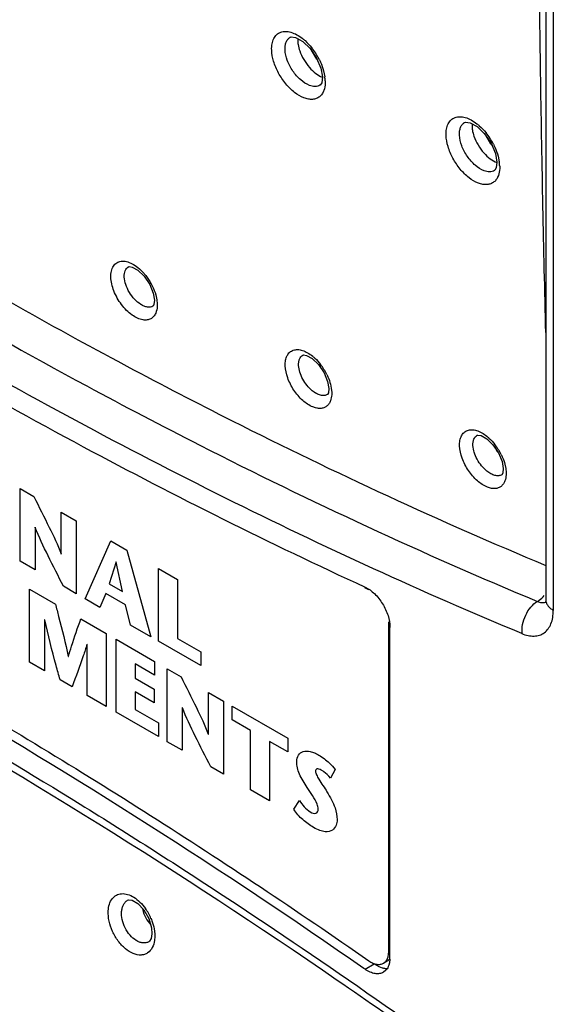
# Model space of a CAD drawing. Header units: inches. Extents: x 0 to 34, y 0 to 22.
# Tile 26 of 155: x 15.208 to 15.487, y 18.26 to 18.774. Entities that reach past the tile are written whole.
import ezdxf

# ---------------------------------------------------------------- set-up
doc = ezdxf.new("R2010")
doc.units = ezdxf.units.IN
doc.header["$LTSCALE"] = 1.87
doc.header["$MEASUREMENT"] = 0
doc.layers.get('0').update_dxf_attribs({"linetype": 'CONTINUOUS'})
doc.layers.add('DATUMCURVES', color=7, linetype='CONTINUOUS')

msp = doc.modelspace()

# ---------------------------------------------------------------- linework, layer by layer
at = {"color": 7, "linetype": 'CONTINUOUS'}
for p, q in [((15.4867256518, 19.0721102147), (15.4867256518, 18.4656522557)), ((15.4828204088, 18.881241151), (15.4828204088, 18.4710959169)), ((15.3491113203, 18.7651936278), (15.349221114, 18.7652559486)), ((15.3519699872, 18.7651052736), (15.3556469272, 18.7630675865)), ((15.3531461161, 18.7644865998), (15.3531198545, 18.7623776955)), ((15.3556469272, 18.7630675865), (15.3595508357, 18.7593251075)), ((15.3629655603, 18.7538313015), (15.3596022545, 18.7596321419)), ((15.3633430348, 18.7533894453), (15.3629655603, 18.7538313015)), ((15.3651848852, 18.7489710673), (15.3659526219, 18.7444809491)), ((15.366603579, 18.7476688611), (15.3672399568, 18.7445847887)), ((15.3648505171, 18.7402350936), (15.3646729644, 18.7401160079)), ((15.3647280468, 18.740148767), (15.3646752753, 18.7401172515)), ((15.4403277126, 18.7206173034), (15.4404358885, 18.7206786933)), ((15.4431957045, 18.7205308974), (15.4468769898, 18.7184963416)), ((15.4443025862, 18.719952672), (15.4442682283, 18.7177634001)), ((15.4468769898, 18.7184963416), (15.4507864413, 18.714757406)), ((15.4541181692, 18.7092471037), (15.4507528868, 18.7150394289)), ((15.4546862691, 18.7085833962), (15.4541181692, 18.7092471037)), ((15.4564312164, 18.7044068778), (15.4572005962, 18.6999214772)), ((15.4578441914, 18.7031386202), (15.4584908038, 18.700026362)), ((15.4560983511, 18.6956776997), (15.4559202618, 18.6955583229)), ((15.4559758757, 18.6955914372), (15.4559223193, 18.6955594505)), ((15.2645348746, 18.6452581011), (15.2646143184, 18.6453030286)), ((15.2756560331, 18.6359877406), (15.2775135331, 18.6314744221)), ((15.2775135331, 18.6314744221), (15.2781271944, 18.6278357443)), ((15.2787968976, 18.6306446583), (15.2793925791, 18.6279494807)), ((15.2793925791, 18.6279494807), (15.2795972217, 18.625800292)), ((15.2774480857, 18.6247166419), (15.2773341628, 18.6246380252)), ((15.2773897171, 18.624670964), (15.2773369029, 18.6246395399)), ((15.2589773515, 18.595815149), (15.2637595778, 18.5932615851)), ((15.3557383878, 18.5990342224), (15.3558072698, 18.5990730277)), ((15.366822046, 18.5898686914), (15.3687080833, 18.5853563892)), ((15.3687080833, 18.5853563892), (15.3693512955, 18.5816215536)), ((15.370177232, 18.5838669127), (15.3706201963, 18.5817404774)), ((15.3706201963, 18.5817404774), (15.3708264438, 18.5795839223)), ((15.3686106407, 18.5784565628), (15.3685509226, 18.5784211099)), ((15.3686696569, 18.5785016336), (15.368553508, 18.5784229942)), ((15.4469225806, 18.5571357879), (15.4469909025, 18.5571742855)), ((15.458039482, 18.5479734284), (15.459925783, 18.5434683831)), ((15.459925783, 18.5434683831), (15.4605695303, 18.539740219)), ((15.4613902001, 18.5420140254), (15.4618421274, 18.5398602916)), ((15.4618421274, 18.5398602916), (15.4620499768, 18.5376997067)), ((15.4598273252, 18.5365759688), (15.4597674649, 18.5365404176)), ((15.459887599, 18.5366220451), (15.4597698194, 18.5365421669)), ((15.3903119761, 18.4764590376), (15.3881628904, 18.4774486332)), ((15.4828204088, 18.4710959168), (15.4826986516, 18.469578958)), ((15.4006943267, 18.287292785), (15.4006943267, 18.4596340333)), ((15.4012835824, 18.2840889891), (15.4012835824, 18.4567646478)), ((15.2640050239, 18.3140854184), (15.2641087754, 18.3141440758)), ((15.2694597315, 18.3123532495), (15.2726073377, 18.309026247)), ((15.2741629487, 18.303842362), (15.2761498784, 18.3012258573)), ((15.2766099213, 18.2997639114), (15.276814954, 18.2965762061)), ((15.2779405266, 18.2992628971), (15.2782743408, 18.2966117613)), ((15.2782743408, 18.2966117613), (15.2782892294, 18.2945352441)), ((15.2752406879, 18.29248682), (15.2751813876, 18.2924514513)), ((15.2754636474, 18.2926502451), (15.2751847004, 18.2924540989)), ((15.4003305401, 18.2845079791), (15.4006943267, 18.287292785)), ((15.4006943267, 18.287292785), (15.4012835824, 18.2876330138)), ((15.3883023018, 18.2780466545), (15.3930246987, 18.2808581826)), ((15.3930246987, 18.2808581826), (15.395466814, 18.2794561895)), ((15.3979308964, 18.2811883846), (15.3992672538, 18.2823581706)), ((15.3979332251, 18.2811896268), (15.4002902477, 18.2825505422)), ((15.3992672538, 18.2823581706), (15.3996061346, 18.2828438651)), ((15.3996061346, 18.2828438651), (15.4003305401, 18.2845079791)), ((15.4012559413, 18.2833000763), (15.400287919, 18.2825492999)), ((15.4010269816, 18.2814129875), (15.4007083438, 18.2802216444)), ((15.4012644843, 18.2833272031), (15.4010269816, 18.2814129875)), ((15.3883023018, 18.2780466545), (15.3876872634, 18.278474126)), ((15.395466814, 18.2794561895), (15.3971888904, 18.2788283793)), ((15.3990407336, 18.2773980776), (15.3979333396, 18.2765199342))]:
    msp.add_line(p, q, dxfattribs=at)
for points in [[(15.349113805, 18.7651948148), (15.3496214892, 18.7653976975), (15.3519699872, 18.7651052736)], [(15.3595508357, 18.7593251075), (15.3629508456, 18.7543302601), (15.3651848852, 18.7489710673)], [(15.3659527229, 18.7444769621), (15.3655900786, 18.7414586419), (15.3648505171, 18.7402350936)], [(15.4403299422, 18.72061839), (15.440840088, 18.7208220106), (15.4431957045, 18.7205308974)], [(15.4507864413, 18.714757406), (15.4541929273, 18.7097642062), (15.4564312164, 18.7044068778)], [(15.4572006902, 18.6999175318), (15.4568388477, 18.6969012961), (15.4560983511, 18.6956776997)], [(15.2645377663, 18.6452595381), (15.2648192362, 18.6453651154), (15.2665309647, 18.6450975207), (15.2695123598, 18.6434107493)], [(15.2695123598, 18.6434107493), (15.2727864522, 18.6402426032), (15.2756560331, 18.6359877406)], [(15.2781273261, 18.6278324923), (15.2778801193, 18.6255459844), (15.2774480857, 18.6247166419)], [(15.3557357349, 18.599032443), (15.3560155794, 18.599137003), (15.3577092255, 18.5988800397), (15.3606690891, 18.5972264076)], [(15.3606690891, 18.5972264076), (15.363937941, 18.5940969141), (15.366822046, 18.5898686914)], [(15.3693513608, 18.5816195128), (15.3691031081, 18.5793284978), (15.3686696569, 18.5785016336)], [(15.4469201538, 18.5571341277), (15.4472046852, 18.5572403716), (15.4489106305, 18.5569829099), (15.4518797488, 18.5553269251)], [(15.4518797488, 18.5553269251), (15.4551537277, 18.5521973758), (15.458039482, 18.5479734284)], [(15.4605696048, 18.5397381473), (15.4603220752, 18.5374501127), (15.459887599, 18.5366220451)], [(15.2640062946, 18.3140853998), (15.2645199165, 18.3142979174), (15.266483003, 18.3140777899), (15.2694597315, 18.3123532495)], [(15.2726073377, 18.309026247), (15.2751787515, 18.3045418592), (15.2766099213, 18.2997639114)], [(15.276814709, 18.2965723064), (15.2763804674, 18.2941656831), (15.2754636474, 18.2926502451)]]:
    msp.add_lwpolyline(points, dxfattribs=at)
for centre, radius, start, end in [((15.332890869, 18.7377372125), 0.0351908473, 27.0876707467, 38.626155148), ((15.3461476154, 18.7416437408), 0.0212963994, 5.0781891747, 7.937957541), ((15.3483485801, 18.7418364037), 0.0190870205, 1.8222618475, 5.0869305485), ((15.424190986, 18.6931657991), 0.0351442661, 27.2686443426, 38.8912977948), ((15.4374487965, 18.6970765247), 0.0212477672, 5.0504277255, 7.9801755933), ((15.4396520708, 18.6972690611), 0.0190360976, 1.8437860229, 5.0569617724), ((16.6508932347, 21.19359413), 2.9471826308, 239.1756665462, 241.8171501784), ((15.3408903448, 18.5754943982), 0.0305047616, 26.126823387, 37.6398276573), ((16.5303974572, 20.9575779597), 2.7301451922, 241.8134796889, 245.2709515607), ((15.4761560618, 18.5623840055), 0.0231864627, 209.919152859, 217.3104591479), ((15.4321504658, 18.5335950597), 0.0304717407, 26.3340339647, 37.9494919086), ((15.481487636, 18.4743615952), 0.0046419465, 284.4280031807, 292.3890921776), ((15.2508471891, 18.2938090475), 0.027654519, 23.1104133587, 35.4806457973), ((15.3862799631, 18.2840839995), 0.0150036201, 357.1087211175, 0.0190541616), ((13.3731135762, 15.3621461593), 3.531451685, 53.6109727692, 55.4926294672)]:
    msp.add_arc(centre, radius, start, end, dxfattribs=at)
for points, knots in [([(15.4828041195, 18.6108093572), (15.4817163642, 18.6546959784), (15.4799041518, 18.742207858), (15.4789808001, 18.8297359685), (15.4788964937, 18.8733655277)], [0, 0, 0, 0, 0.5015449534, 1, 1, 1, 1]), ([(15.4701949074, 18.4535221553), (15.4441737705, 18.4643441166), (15.3920273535, 18.487161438), (15.3142835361, 18.5243238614), (15.2363306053, 18.564653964), (15.1314002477, 18.6231805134), (15.0274247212, 18.6875299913), (14.9246228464, 18.7572591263), (14.8733645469, 18.794081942), (14.8477936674, 18.8129755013)], [0, 0, 0, 0, 0.1173540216, 0.2369670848, 0.3587669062, 0.4827701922, 0.7372246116, 0.867605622, 1, 1, 1, 1]), ([(14.8840662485, 18.8095285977), (14.9424291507, 18.7672064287), (15.0595168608, 18.687587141), (15.1816370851, 18.6158780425), (15.2427236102, 18.5829512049)], [0, 0, 0, 0, 0.5095323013, 1, 1, 1, 1]), ([(15.3394304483, 18.7585327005), (15.3393949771, 18.7596243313), (15.3395121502, 18.7616881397), (15.3403706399, 18.7644944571), (15.3419279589, 18.7666690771), (15.3441329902, 18.7680094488), (15.3467847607, 18.768403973), (15.349691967, 18.767894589), (15.3527341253, 18.7665619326), (15.354676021, 18.7652399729), (15.3556449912, 18.7644720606)], [0, 0, 0, 0, 0.1389972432, 0.2608409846, 0.3688583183, 0.4717637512, 0.5802458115, 0.7026393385, 0.8426571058, 1, 1, 1, 1]), ([(15.3464293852, 18.7586472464), (15.3463979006, 18.7593697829), (15.346447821, 18.7607436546), (15.3469196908, 18.7626415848), (15.3477960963, 18.7641833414), (15.3486516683, 18.7649240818), (15.3491112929, 18.765193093)], [0, 0, 0, 0, 0.2927758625, 0.5529478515, 0.7844076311, 1, 1, 1, 1]), ([(15.3531198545, 18.7623776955), (15.3531467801, 18.7620337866), (15.3533208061, 18.7605665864), (15.3537012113, 18.7591279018), (15.354073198, 18.7580593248)], [0, 0, 0, 0, 0.233644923, 1, 1, 1, 1]), ([(15.3556449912, 18.7644720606), (15.3560677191, 18.7641370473), (15.3577804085, 18.7626869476), (15.3593184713, 18.7610347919), (15.3603832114, 18.7597046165)], [0, 0, 0, 0, 0.2404506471, 1, 1, 1, 1]), ([(15.3667257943, 18.7374476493), (15.3664836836, 18.7367834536), (15.3658730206, 18.7355483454), (15.3645052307, 18.7340491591), (15.3627691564, 18.7330741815), (15.3607527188, 18.7326606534), (15.3585382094, 18.7328099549), (15.3552520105, 18.7337644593), (15.3510710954, 18.7363286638), (15.3465856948, 18.7408044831), (15.3428531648, 18.7463589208), (15.3402951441, 18.752358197), (15.3394944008, 18.756545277), (15.3394304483, 18.7585327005)], [0, 0, 0, 0, 0.0480808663, 0.0925467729, 0.1359831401, 0.1812141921, 0.2305881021, 0.2854727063, 0.4125724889, 0.5588425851, 0.7138196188, 0.8647613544, 1, 1, 1, 1]), ([(15.3591323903, 18.7400648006), (15.3574735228, 18.7407064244), (15.3542140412, 18.7429111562), (15.3503048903, 18.7474516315), (15.3474644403, 18.7528377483), (15.3465107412, 18.7567745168), (15.3464293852, 18.7586472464)], [0, 0, 0, 0, 0.2274371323, 0.4915545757, 0.7603042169, 1, 1, 1, 1]), ([(15.354073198, 18.7580593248), (15.354617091, 18.7564969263), (15.3560799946, 18.7534433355), (15.3580670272, 18.7507071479), (15.3591974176, 18.7494287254)], [0, 0, 0, 0, 0.4922429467, 1, 1, 1, 1]), ([(15.3591974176, 18.7494287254), (15.3602037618, 18.7482905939), (15.3622735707, 18.7463157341), (15.364729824, 18.7448076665), (15.36595693, 18.7443071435)], [0, 0, 0, 0, 0.5340965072, 1, 1, 1, 1]), ([(15.3642216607, 18.7537614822), (15.3644767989, 18.7532626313), (15.3654226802, 18.751295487), (15.3661792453, 18.7492347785), (15.366603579, 18.7476688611)], [0, 0, 0, 0, 0.2567048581, 1, 1, 1, 1]), ([(14.9298967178, 18.7424750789), (14.980707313, 18.7071519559), (15.0825382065, 18.6403111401), (15.1880660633, 18.5794472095), (15.2408313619, 18.5511881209)], [0, 0, 0, 0, 0.5083226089, 1, 1, 1, 1]), ([(15.3646752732, 18.7401178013), (15.3643084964, 18.739902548), (15.3634854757, 18.7395670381), (15.3615782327, 18.7393395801), (15.3600915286, 18.739693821), (15.3591323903, 18.7400648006)], [0, 0, 0, 0, 0.2234045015, 0.4597725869, 1, 1, 1, 1]), ([(15.3674259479, 18.7424433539), (15.3674402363, 18.7419884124), (15.3674286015, 18.7403029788), (15.3671476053, 18.738604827), (15.3667257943, 18.7374476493)], [0, 0, 0, 0, 0.2698358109, 1, 1, 1, 1]), ([(15.4306489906, 18.7139511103), (15.4306132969, 18.7150376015), (15.4307287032, 18.717092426), (15.4315784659, 18.7198884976), (15.4331204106, 18.7220603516), (15.4353051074, 18.7234098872), (15.437937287, 18.7238247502), (15.4408275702, 18.7233436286), (15.4438558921, 18.7220448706), (15.4457916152, 18.7207475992), (15.4467582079, 18.7199927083)], [0, 0, 0, 0, 0.1391663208, 0.2612571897, 0.3695429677, 0.4726276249, 0.5810992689, 0.7032902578, 0.8429922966, 1, 1, 1, 1]), ([(15.4376435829, 18.7140696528), (15.4376117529, 18.7147922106), (15.4376612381, 18.7161662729), (15.4381333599, 18.7180646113), (15.4390108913, 18.7196068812), (15.4398675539, 18.7203476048), (15.4403277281, 18.7206167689)], [0, 0, 0, 0, 0.2926775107, 0.5527891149, 0.7842676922, 1, 1, 1, 1]), ([(15.4467582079, 18.7199927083), (15.4471848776, 18.7196594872), (15.4489150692, 18.7182142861), (15.4504690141, 18.7165625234), (15.4515451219, 18.7152309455)], [0, 0, 0, 0, 0.2402445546, 1, 1, 1, 1]), ([(15.4579842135, 18.6929002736), (15.4577428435, 18.6922350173), (15.457133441, 18.6909976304), (15.4557665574, 18.6894947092), (15.4540305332, 18.6885153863), (15.4520128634, 18.6880977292), (15.4497961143, 18.6882428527), (15.4465056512, 18.6891921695), (15.4423175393, 18.6917511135), (15.4378230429, 18.6962232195), (15.4340820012, 18.7017759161), (15.4315173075, 18.7077751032), (15.4307136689, 18.7119631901), (15.4306489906, 18.7139511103)], [0, 0, 0, 0, 0.048101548, 0.0925888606, 0.1360459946, 0.1812937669, 0.2306807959, 0.285574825, 0.4126854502, 0.5589518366, 0.7139062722, 0.8648100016, 1, 1, 1, 1]), ([(15.4504833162, 18.695460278), (15.4488130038, 18.6960829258), (15.4455212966, 18.6982714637), (15.4415706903, 18.702814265), (15.438694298, 18.708223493), (15.4377263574, 18.7121848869), (15.4376435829, 18.7140696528)], [0, 0, 0, 0, 0.2267757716, 0.4908794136, 0.7599948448, 1, 1, 1, 1]), ([(15.4442682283, 18.7177634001), (15.4442956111, 18.7174177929), (15.4444724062, 18.7159429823), (15.4448581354, 18.7144973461), (15.4452350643, 18.713424)], [0, 0, 0, 0, 0.2335721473, 1, 1, 1, 1]), ([(15.4452350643, 18.713424), (15.4457865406, 18.711853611), (15.4472688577, 18.7087869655), (15.4492806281, 18.7060438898), (15.4504245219, 18.7047645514)], [0, 0, 0, 0, 0.4923455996, 1, 1, 1, 1]), ([(15.455429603, 18.7092676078), (15.4556881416, 18.7087661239), (15.4566467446, 18.7067881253), (15.4574138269, 18.7047147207), (15.4578441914, 18.7031386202)], [0, 0, 0, 0, 0.2566897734, 1, 1, 1, 1]), ([(15.4504245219, 18.7047645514), (15.4514354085, 18.7036339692), (15.4535122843, 18.7016747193), (15.4559734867, 18.7001852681), (15.4572012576, 18.6996945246)], [0, 0, 0, 0, 0.5342388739, 1, 1, 1, 1]), ([(15.4586783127, 18.6978815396), (15.458692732, 18.6974281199), (15.4586819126, 18.6957477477), (15.4584030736, 18.6940547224), (15.4579842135, 18.6929002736)], [0, 0, 0, 0, 0.2697504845, 1, 1, 1, 1]), ([(15.4559222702, 18.6955599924), (15.4555615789, 18.695348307), (15.4547542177, 18.6950164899), (15.4528862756, 18.6947795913), (15.4514265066, 18.6951086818), (15.4504833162, 18.695460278)], [0, 0, 0, 0, 0.2240500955, 0.460746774, 1, 1, 1, 1]), ([(15.2553392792, 18.6397672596), (15.255304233, 18.6408434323), (15.2554417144, 18.6428633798), (15.2564351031, 18.6455635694), (15.2582647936, 18.6474855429), (15.260769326, 18.6483318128), (15.2636195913, 18.6480887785), (15.2666334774, 18.6468832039), (15.2696715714, 18.6448202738), (15.271538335, 18.6430194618), (15.2724423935, 18.6420116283)], [0, 0, 0, 0, 0.131199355, 0.2439898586, 0.3439268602, 0.4434994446, 0.5551150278, 0.6854866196, 0.8350293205, 1, 1, 1, 1]), ([(15.2623414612, 18.6398812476), (15.2623139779, 18.6404748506), (15.2623526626, 18.6416039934), (15.2627354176, 18.6431646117), (15.2634540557, 18.6444317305), (15.2641574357, 18.6450385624), (15.2645350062, 18.6452582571)], [0, 0, 0, 0, 0.2928984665, 0.5533121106, 0.7846851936, 1, 1, 1, 1]), ([(15.2724423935, 18.6420116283), (15.2728203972, 18.6415902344), (15.2742999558, 18.6398343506), (15.2755769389, 18.6379085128), (15.2764083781, 18.6363920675)], [0, 0, 0, 0, 0.246607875, 1, 1, 1, 1]), ([(15.2721576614, 18.6174807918), (15.2711887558, 18.6176269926), (15.2691574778, 18.6182840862), (15.266256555, 18.6200082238), (15.2634278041, 18.6224441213), (15.2599491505, 18.6264768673), (15.2572770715, 18.631201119), (15.2557242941, 18.6361537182), (15.2553776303, 18.6385996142), (15.2553392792, 18.6397672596)], [0, 0, 0, 0, 0.0992569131, 0.2132223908, 0.3400200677, 0.475614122, 0.7515194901, 0.8816588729, 1, 1, 1, 1]), ([(15.2709582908, 18.6255486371), (15.2697791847, 18.6262888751), (15.2675502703, 18.6282212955), (15.2648946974, 18.6317783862), (15.2630211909, 18.6357390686), (15.2624033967, 18.6385477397), (15.2623414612, 18.6398812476)], [0, 0, 0, 0, 0.2422788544, 0.5068867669, 0.7676862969, 1, 1, 1, 1]), ([(15.2764083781, 18.6363920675), (15.2766644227, 18.6359250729), (15.2776141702, 18.6340778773), (15.2783731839, 18.6321298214), (15.2787968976, 18.6306446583)], [0, 0, 0, 0, 0.2564179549, 1, 1, 1, 1]), ([(15.2795972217, 18.625800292), (15.27961139, 18.6253507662), (15.2795913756, 18.623705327), (15.2792683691, 18.6220407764), (15.2787811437, 18.6209461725)], [0, 0, 0, 0, 0.2729238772, 1, 1, 1, 1]), ([(15.2773367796, 18.6246393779), (15.2769298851, 18.6244020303), (15.275968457, 18.6240752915), (15.2743667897, 18.6241018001), (15.2726461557, 18.6246036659), (15.2715249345, 18.6251929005), (15.2709582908, 18.6255486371)], [0, 0, 0, 0, 0.2095665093, 0.4398637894, 0.7023489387, 1, 1, 1, 1]), ([(15.2787811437, 18.6209461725), (15.2785032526, 18.6203218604), (15.2777937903, 18.6191741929), (15.2762079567, 18.6179243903), (15.2742488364, 18.6173339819), (15.272862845, 18.6173743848), (15.2721576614, 18.6174807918)], [0, 0, 0, 0, 0.2542137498, 0.4922575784, 0.7347004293, 1, 1, 1, 1]), ([(15.3465333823, 18.5935312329), (15.3465024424, 18.5944904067), (15.3466063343, 18.5963023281), (15.3473709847, 18.5987629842), (15.3487642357, 18.6006558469), (15.3507320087, 18.6017958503), (15.3530869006, 18.6020891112), (15.3556592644, 18.601580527), (15.3583427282, 18.6003432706), (15.3600503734, 18.5991371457), (15.3609006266, 18.5984394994)], [0, 0, 0, 0, 0.138191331, 0.2590952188, 0.3662310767, 0.4686851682, 0.5773651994, 0.7005361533, 0.8416252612, 1, 1, 1, 1]), ([(15.3535304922, 18.5936488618), (15.353502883, 18.5942443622), (15.3535410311, 18.5953764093), (15.3539272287, 18.5969402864), (15.3546508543, 18.5982087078), (15.3553585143, 18.5988148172), (15.3557383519, 18.5990337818)], [0, 0, 0, 0, 0.2930647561, 0.5532253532, 0.7844654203, 1, 1, 1, 1]), ([(15.3609006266, 18.5984394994), (15.3612726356, 18.59813426), (15.3627753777, 18.5968175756), (15.3641198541, 18.5953236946), (15.3650460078, 18.5941235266)], [0, 0, 0, 0, 0.2409442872, 1, 1, 1, 1]), ([(15.2637595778, 18.5932615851), (15.281963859, 18.5835636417), (15.3537600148, 18.5463272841), (15.4272412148, 18.512316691), (15.4828353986, 18.4890916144)], [0, 0, 0, 0, 0.2550341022, 1, 1, 1, 1]), ([(15.3608895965, 18.5719656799), (15.3589846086, 18.572745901), (15.3552635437, 18.5753362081), (15.3508269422, 18.5806162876), (15.3476403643, 18.5868435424), (15.3466044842, 18.591376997), (15.3465333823, 18.5935312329)], [0, 0, 0, 0, 0.2287650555, 0.492604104, 0.7604737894, 1, 1, 1, 1]), ([(15.3606857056, 18.5803921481), (15.3596808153, 18.5812109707), (15.3578154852, 18.5831306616), (15.3556073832, 18.5864531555), (15.3540808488, 18.5900064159), (15.3535852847, 18.592475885), (15.3535304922, 18.5936488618)], [0, 0, 0, 0, 0.2520341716, 0.516191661, 0.7716862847, 1, 1, 1, 1]), ([(15.3682781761, 18.5889274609), (15.3684821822, 18.5885113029), (15.3692374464, 18.5868736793), (15.3698401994, 18.5851637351), (15.370177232, 18.5838669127)], [0, 0, 0, 0, 0.257002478, 1, 1, 1, 1]), ([(15.2427236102, 18.5829512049), (15.2623023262, 18.5723978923), (15.3394487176, 18.5319768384), (15.4185454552, 18.4952478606), (15.4784235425, 18.4703418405)], [0, 0, 0, 0, 0.2553796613, 1, 1, 1, 1]), ([(15.3685509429, 18.5784215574), (15.3680559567, 18.5781345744), (15.3668388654, 18.5777787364), (15.3648344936, 18.5780168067), (15.3627118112, 18.5789073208), (15.3613610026, 18.5798418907), (15.3606857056, 18.5803921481)], [0, 0, 0, 0, 0.200511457, 0.4281462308, 0.6947288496, 1, 1, 1, 1]), ([(15.3708264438, 18.5795839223), (15.3708390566, 18.5791831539), (15.3708281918, 18.5777000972), (15.3705770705, 18.5762050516), (15.3701985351, 18.5751898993)], [0, 0, 0, 0, 0.2701208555, 1, 1, 1, 1]), ([(15.3701985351, 18.5751898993), (15.3699831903, 18.57461239), (15.3694407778, 18.5735400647), (15.3686129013, 18.5726601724), (15.3681597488, 18.5723132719)], [0, 0, 0, 0, 0.5192336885, 1, 1, 1, 1]), ([(15.3681597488, 18.5723132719), (15.3677100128, 18.5719689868), (15.3666670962, 18.5714109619), (15.3648606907, 18.5710879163), (15.3628816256, 18.5712728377), (15.3615607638, 18.5716907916), (15.3608895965, 18.5719656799)], [0, 0, 0, 0, 0.2234082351, 0.4573050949, 0.713918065, 1, 1, 1, 1]), ([(14.853846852, 18.5645070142), (14.8796140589, 18.5537063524), (14.9312530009, 18.5309821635), (15.0348594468, 18.4812800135), (15.1378406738, 18.4256073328), (15.239963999, 18.3644269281), (15.3436392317, 18.2981695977), (15.4199415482, 18.2448860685), (15.4701952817, 18.2077544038)], [0, 0, 0, 0, 0.1174301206, 0.2370706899, 0.4829142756, 0.6090921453, 0.7373785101, 1, 1, 1, 1]), ([(15.4377203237, 18.5516268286), (15.4376892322, 18.552580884), (15.4377915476, 18.5543839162), (15.4385476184, 18.5568344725), (15.4399253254, 18.5587250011), (15.4418725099, 18.5598752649), (15.4442078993, 18.5601902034), (15.4467636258, 18.5597112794), (15.4494337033, 18.55850921), (15.4511355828, 18.5573285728), (15.4519837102, 18.5566443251)], [0, 0, 0, 0, 0.13838983, 0.2595880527, 0.3670432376, 0.4697077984, 0.578370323, 0.7012969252, 0.8420136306, 1, 1, 1, 1]), ([(15.4447121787, 18.5517487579), (15.4446843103, 18.5523442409), (15.444722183, 18.5534764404), (15.445108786, 18.5550407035), (15.4458335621, 18.5563097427), (15.4465422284, 18.5569160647), (15.4469225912, 18.5571353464)], [0, 0, 0, 0, 0.2929124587, 0.5529946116, 0.7842741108, 1, 1, 1, 1]), ([(15.4519837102, 18.5566443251), (15.4523597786, 18.5563409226), (15.4538804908, 18.5550292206), (15.4552412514, 18.5535357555), (15.4561790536, 18.5523341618)], [0, 0, 0, 0, 0.2407041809, 1, 1, 1, 1]), ([(15.3737242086, 18.2722506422), (15.2918174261, 18.3285321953), (15.127785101, 18.4310705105), (14.9542784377, 18.5168588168), (14.8679713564, 18.5534859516)], [0, 0, 0, 0, 0.5145551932, 1, 1, 1, 1]), ([(15.4522559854, 18.5300131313), (15.4503351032, 18.5307687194), (15.4465706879, 18.5333392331), (15.4420792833, 18.5386256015), (15.4388460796, 18.5448872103), (15.4377926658, 18.5494556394), (15.4377203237, 18.5516268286)], [0, 0, 0, 0, 0.227961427, 0.4917735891, 0.7600838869, 1, 1, 1, 1]), ([(15.4519743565, 18.5384305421), (15.4509564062, 18.5392450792), (15.4490647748, 18.5411650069), (15.446823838, 18.5445007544), (15.4452724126, 18.5480772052), (15.4447679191, 18.5505664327), (15.4447121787, 18.5517487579)], [0, 0, 0, 0, 0.2516197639, 0.5158279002, 0.7715566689, 1, 1, 1, 1]), ([(14.9326010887, 18.5467335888), (14.9711324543, 18.5290124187), (15.0483548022, 18.4911571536), (15.1629088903, 18.4282809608), (15.2774531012, 18.3587089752), (15.3527373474, 18.3085661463), (15.3903119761, 18.2824570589)], [0, 0, 0, 0, 0.2404415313, 0.4873523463, 0.7406001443, 1, 1, 1, 1]), ([(15.4594599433, 18.5471124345), (15.4596672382, 18.5466934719), (15.4604347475, 18.5450444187), (15.4610475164, 18.5433213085), (15.4613902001, 18.5420140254)], [0, 0, 0, 0, 0.2569920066, 1, 1, 1, 1]), ([(15.3876872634, 18.278474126), (15.3135239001, 18.3300082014), (15.1648845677, 18.424962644), (15.0084548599, 18.5065974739), (14.9304582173, 18.542466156)], [0, 0, 0, 0, 0.5126631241, 1, 1, 1, 1]), ([(15.4597674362, 18.5365408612), (15.4592768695, 18.5362562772), (15.4580739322, 18.5359001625), (15.4560902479, 18.5361210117), (15.4539866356, 18.5369829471), (15.4526454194, 18.5378935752), (15.4519743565, 18.5384305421)], [0, 0, 0, 0, 0.2010951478, 0.4289362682, 0.6952553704, 1, 1, 1, 1]), ([(15.4614273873, 18.5333190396), (15.4612157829, 18.5327488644), (15.4606840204, 18.5316892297), (15.4598749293, 18.5308143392), (15.4594315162, 18.5304667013)], [0, 0, 0, 0, 0.5190899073, 1, 1, 1, 1]), ([(15.4620499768, 18.5376997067), (15.4620626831, 18.5373003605), (15.4620524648, 18.5358219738), (15.4618032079, 18.5343317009), (15.4614273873, 18.5333190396)], [0, 0, 0, 0, 0.2700201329, 1, 1, 1, 1]), ([(15.4594315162, 18.5304667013), (15.4589894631, 18.5301201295), (15.4579647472, 18.5295536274), (15.4561837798, 18.5292064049), (15.4542285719, 18.5293585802), (15.4529207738, 18.5297516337), (15.4522559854, 18.5300131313)], [0, 0, 0, 0, 0.2243152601, 0.4584755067, 0.7147230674, 1, 1, 1, 1]), ([(15.3883023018, 18.4777974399), (15.3901019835, 18.476970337), (15.3935719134, 18.4743853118), (15.3976371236, 18.4692168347), (15.4004593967, 18.4631833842), (15.4012835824, 18.4588297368), (15.4012835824, 18.4567646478)], [0, 0, 0, 0, 0.230650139, 0.4932117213, 0.7595161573, 1, 1, 1, 1]), ([(15.4784235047, 18.4703421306), (15.4787472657, 18.470527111), (15.4800602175, 18.4713839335), (15.4811852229, 18.4725052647), (15.4819456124, 18.4734232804)], [0, 0, 0, 0, 0.2382746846, 1, 1, 1, 1]), ([(15.4704811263, 18.4534689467), (15.470302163, 18.4550498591), (15.4704985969, 18.4583975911), (15.4720663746, 18.4631703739), (15.4746995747, 18.4673662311), (15.4771211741, 18.4695573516), (15.4784235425, 18.4703418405)], [0, 0, 0, 0, 0.2448832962, 0.5074816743, 0.7659862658, 1, 1, 1, 1]), ([(15.4784235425, 18.4703418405), (15.4791292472, 18.4700483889), (15.4805244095, 18.4696396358), (15.4819953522, 18.4696987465), (15.4826442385, 18.4698660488)], [0, 0, 0, 0, 0.5328288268, 1, 1, 1, 1]), ([(15.4828204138, 18.4710959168), (15.4828203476, 18.4705883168), (15.4830085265, 18.4695298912), (15.4838104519, 18.4680531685), (15.4850816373, 18.4667220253), (15.486141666, 18.4659894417), (15.4867256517, 18.4656522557)], [0, 0, 0, 0, 0.2176753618, 0.450953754, 0.7108213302, 1, 1, 1, 1]), ([(15.4701949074, 18.4535221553), (15.4712647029, 18.4530772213), (15.4733846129, 18.4523969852), (15.4765728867, 18.4520727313), (15.4795250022, 18.4525377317), (15.482103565, 18.4538510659), (15.4841720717, 18.4559452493), (15.4856619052, 18.4587044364), (15.4865476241, 18.4620144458), (15.4867256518, 18.4644019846), (15.4867256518, 18.4656522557)], [0, 0, 0, 0, 0.1370013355, 0.2614039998, 0.3757510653, 0.485488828, 0.5976657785, 0.7184709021, 0.8521629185, 1, 1, 1, 1]), ([(15.2539610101, 18.308516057), (15.2540253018, 18.3097222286), (15.2543910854, 18.31198772), (15.2558284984, 18.3149402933), (15.258122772, 18.3169633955), (15.261062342, 18.3177622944), (15.2642849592, 18.3173036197), (15.267553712, 18.3157386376), (15.2706905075, 18.3132084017), (15.2725160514, 18.3110510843), (15.2733665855, 18.3098605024)], [0, 0, 0, 0, 0.1310288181, 0.2458876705, 0.3495255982, 0.4525832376, 0.5658488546, 0.6953078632, 0.8412772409, 1, 1, 1, 1]), ([(15.260955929, 18.3082274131), (15.2610037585, 18.3088718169), (15.2611962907, 18.3101021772), (15.2618139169, 18.3117841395), (15.2627432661, 18.3131554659), (15.2635675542, 18.3138309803), (15.2640056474, 18.3140853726)], [0, 0, 0, 0, 0.2828775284, 0.541789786, 0.7782261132, 1, 1, 1, 1]), ([(15.2770168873, 18.2894126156), (15.2764414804, 18.2882988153), (15.2751950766, 18.2867832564), (15.2729390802, 18.2857046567), (15.2703616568, 18.2852630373), (15.2667243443, 18.2860823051), (15.262628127, 18.2887406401), (15.2589423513, 18.2927537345), (15.2560451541, 18.2977079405), (15.2542389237, 18.3030637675), (15.2538672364, 18.30676425), (15.2539610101, 18.308516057)], [0, 0, 0, 0, 0.0971251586, 0.1436362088, 0.1914390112, 0.2972671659, 0.4226620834, 0.564966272, 0.7156826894, 0.8640866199, 1, 1, 1, 1]), ([(15.2685010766, 18.2930995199), (15.267320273, 18.2938343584), (15.265121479, 18.2958308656), (15.2626717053, 18.2995940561), (15.2611399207, 18.303837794), (15.2608513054, 18.3068189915), (15.260955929, 18.3082274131)], [0, 0, 0, 0, 0.2371621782, 0.4975259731, 0.7591687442, 1, 1, 1, 1]), ([(15.2718361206, 18.309762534), (15.2719384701, 18.3092458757), (15.2724485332, 18.3071801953), (15.2733251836, 18.3052053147), (15.2741629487, 18.303842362)], [0, 0, 0, 0, 0.2476786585, 1, 1, 1, 1]), ([(15.2762824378, 18.3046635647), (15.2764714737, 18.3042215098), (15.2771669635, 18.3024691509), (15.2776816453, 18.3006432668), (15.2779405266, 18.2992628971)], [0, 0, 0, 0, 0.2550255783, 1, 1, 1, 1]), ([(15.2751816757, 18.2924515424), (15.2747272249, 18.2921850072), (15.2736965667, 18.2917953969), (15.2719919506, 18.2917302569), (15.2702071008, 18.2921722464), (15.2690661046, 18.2927478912), (15.2685010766, 18.2930995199)], [0, 0, 0, 0, 0.2245247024, 0.4596339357, 0.7163824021, 1, 1, 1, 1]), ([(15.2782892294, 18.2945352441), (15.2782647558, 18.2940616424), (15.2780972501, 18.2923047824), (15.277609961, 18.290560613), (15.2770168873, 18.2894126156)], [0, 0, 0, 0, 0.2684781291, 1, 1, 1, 1]), ([(15.3903119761, 18.2824570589), (15.3909677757, 18.2820013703), (15.392279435, 18.2812396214), (15.3943269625, 18.2805775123), (15.3962637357, 18.2805096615), (15.3974333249, 18.2809012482), (15.3979308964, 18.2811883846)], [0, 0, 0, 0, 0.2951270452, 0.5567172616, 0.7876924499, 1, 1, 1, 1]), ([(15.3979333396, 18.2765199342), (15.3973118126, 18.2761432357), (15.3958415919, 18.275618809), (15.3933903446, 18.2756796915), (15.3907949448, 18.27650515), (15.3891334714, 18.2774688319), (15.3883023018, 18.2780466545)], [0, 0, 0, 0, 0.2122925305, 0.4429419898, 0.7043080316, 1, 1, 1, 1]), ([(15.3971888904, 18.2788283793), (15.3974171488, 18.2787658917), (15.3982911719, 18.2785587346), (15.3991992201, 18.2784805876), (15.399859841, 18.27851934)], [0, 0, 0, 0, 0.2634166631, 1, 1, 1, 1]), ([(15.4007083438, 18.2802216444), (15.4006154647, 18.2799447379), (15.4002189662, 18.2789211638), (15.3996062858, 18.2779725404), (15.3990407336, 18.2773980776)], [0, 0, 0, 0, 0.2659503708, 1, 1, 1, 1])]:
    msp.add_open_spline(points, degree=3, knots=knots, dxfattribs=at)
at = {"layer": 'DATUMCURVES', "color": 40, "linetype": 'CONTINUOUS'}
for p, q in [((15.2078327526, 18.4913420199), (15.2078327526, 18.5293373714)), ((15.2078327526, 18.5293373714), (15.2150547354, 18.5251674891)), ((15.2293991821, 18.4950986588), (15.2293991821, 18.5168851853)), ((15.2293991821, 18.5168851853), (15.2372349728, 18.512360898)), ((15.2156652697, 18.50904916), (15.2156652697, 18.4868196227)), ((15.2157644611, 18.5089918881), (15.2156652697, 18.50904916)), ((15.2372349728, 18.512360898), (15.2372349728, 18.4743655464)), ((15.2418066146, 18.4717259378), (15.2552527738, 18.5019576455)), ((15.2552527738, 18.5019576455), (15.2636061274, 18.4971345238)), ((15.2636061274, 18.4971345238), (15.2761605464, 18.4518904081)), ((15.2293032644, 18.4951540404), (15.2293991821, 18.4950986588)), ((15.2156652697, 18.4868196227), (15.2078327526, 18.4913420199)), ((15.2580884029, 18.4909555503), (15.2544566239, 18.4794937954)), ((15.2581843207, 18.4909001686), (15.2580884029, 18.4909555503)), ((15.2613908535, 18.4754900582), (15.2581843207, 18.4909001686)), ((15.2802686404, 18.4495184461), (15.2802686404, 18.4875137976)), ((15.2802686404, 18.4875137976), (15.2902237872, 18.4817658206)), ((15.2902237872, 18.4817658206), (15.2902237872, 18.4508730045)), ((15.2128361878, 18.4385535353), (15.2128361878, 18.476703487)), ((15.2128361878, 18.476703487), (15.2263334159, 18.4689103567)), ((15.2372349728, 18.4743655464), (15.2305790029, 18.4782086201)), ((15.2544566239, 18.4794937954), (15.2613908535, 18.4754900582)), ((15.2496005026, 18.4672258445), (15.2418066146, 18.4717259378)), ((15.2527592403, 18.4744535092), (15.2496005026, 18.4672258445)), ((15.262995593, 18.4685431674), (15.2527592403, 18.4744535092)), ((15.2655948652, 18.4579909), (15.262995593, 18.4685431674)), ((15.239686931, 18.4612002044), (15.2528996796, 18.453571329)), ((15.2206716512, 18.4607253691), (15.2206716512, 18.434029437)), ((15.2207675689, 18.4606699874), (15.2206716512, 18.4607253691)), ((15.2761605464, 18.4518904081), (15.2655948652, 18.4579909)), ((15.2528996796, 18.453571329), (15.2528996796, 18.4154213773)), ((15.2902237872, 18.4508730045), (15.3023018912, 18.4438992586)), ((15.2429350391, 18.4478707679), (15.2428453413, 18.4479225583)), ((15.2429350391, 18.4211748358), (15.2429350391, 18.4478707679)), ((15.2580884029, 18.4124254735), (15.2580884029, 18.4505754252)), ((15.2580884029, 18.4505754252), (15.2781456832, 18.4389946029)), ((15.3023018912, 18.4367967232), (15.2802686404, 18.4495184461)), ((15.2330787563, 18.4415240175), (15.233174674, 18.4414686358)), ((15.3023018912, 18.4438992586), (15.3023018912, 18.4367967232)), ((15.2206716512, 18.434029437), (15.2128361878, 18.4385535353)), ((15.2680435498, 18.4376848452), (15.2680435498, 18.4301653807)), ((15.2781456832, 18.431852), (15.2680435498, 18.4376848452)), ((15.2781456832, 18.4389946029), (15.2781456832, 18.431852)), ((15.2680435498, 18.4301653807), (15.2779060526, 18.4244708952)), ((15.2847921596, 18.3970070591), (15.2847921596, 18.4351570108)), ((15.2847921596, 18.4351570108), (15.2920174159, 18.4309852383)), ((15.2350160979, 18.4257471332), (15.2287408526, 18.4293703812)), ((15.2528996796, 18.4154213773), (15.2429350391, 18.4211748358)), ((15.2680435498, 18.4230189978), (15.2680435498, 18.4138163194)), ((15.2779060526, 18.4173245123), (15.2680435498, 18.4230189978)), ((15.2779060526, 18.4244708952), (15.2779060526, 18.4173245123)), ((15.306358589, 18.400848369), (15.306358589, 18.4227048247)), ((15.306358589, 18.4227048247), (15.3141943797, 18.4181805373)), ((15.2926246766, 18.4148283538), (15.2926246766, 18.3924846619)), ((15.292723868, 18.4147710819), (15.2926246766, 18.4148283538)), ((15.3141943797, 18.4181805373), (15.3141943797, 18.3800305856)), ((15.3188138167, 18.4083707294), (15.3188138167, 18.4155133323)), ((15.3188138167, 18.4155133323), (15.3478323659, 18.3987583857)), ((15.280169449, 18.3996761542), (15.2580884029, 18.4124254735)), ((15.2680435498, 18.4138163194), (15.280169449, 18.4068149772)), ((15.280169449, 18.4068149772), (15.280169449, 18.3996761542)), ((15.3283502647, 18.4028645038), (15.3188138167, 18.4083707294)), ((15.3062626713, 18.4009037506), (15.306358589, 18.400848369)), ((15.3283502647, 18.3718571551), (15.3283502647, 18.4028645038)), ((15.2926246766, 18.3924846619), (15.2847921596, 18.3970070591)), ((15.3383021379, 18.397118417), (15.3383021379, 18.3661110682)), ((15.3478323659, 18.3916157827), (15.3383021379, 18.397118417)), ((15.3478323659, 18.3987583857), (15.3478323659, 18.3916157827)), ((15.3141943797, 18.3800305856), (15.3075384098, 18.3838736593)), ((15.3727041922, 18.3824820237), (15.3701530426, 18.3779637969)), ((15.3383021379, 18.3661110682), (15.3283502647, 18.3718571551)), ((15.3509459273, 18.361641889), (15.3539704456, 18.3662224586))]:
    msp.add_line(p, q, dxfattribs=at)
for points, knots in [([(15.2150547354, 18.5251674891), (15.2177474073, 18.5197966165), (15.2226869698, 18.5098824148), (15.2276137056, 18.4998301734), (15.2293032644, 18.4951540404)], [0, 0, 0, 0, 0.5405804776, 1, 1, 1, 1]), ([(15.2305790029, 18.4782086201), (15.2278718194, 18.4835394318), (15.2226833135, 18.4937008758), (15.2177011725, 18.5040152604), (15.2157644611, 18.5089918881)], [0, 0, 0, 0, 0.523302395, 1, 1, 1, 1]), ([(15.2263334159, 18.4689103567), (15.2269024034, 18.4667507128), (15.229319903, 18.457591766), (15.2315756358, 18.4484532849), (15.2330787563, 18.4415240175)], [0, 0, 0, 0, 0.2357964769, 1, 1, 1, 1]), ([(15.233174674, 18.4414686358), (15.2336853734, 18.4433194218), (15.2356670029, 18.450075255), (15.2379988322, 18.4565025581), (15.239686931, 18.4612002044)], [0, 0, 0, 0, 0.2706050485, 1, 1, 1, 1]), ([(15.2287408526, 18.4293703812), (15.228064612, 18.4318547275), (15.2252182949, 18.4423187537), (15.222554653, 18.4527621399), (15.2207675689, 18.4606699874)], [0, 0, 0, 0, 0.2373927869, 1, 1, 1, 1]), ([(15.2428453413, 18.4479225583), (15.2422306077, 18.4458674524), (15.2398313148, 18.4382726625), (15.237064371, 18.4310293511), (15.2350160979, 18.4257471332)], [0, 0, 0, 0, 0.2673819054, 1, 1, 1, 1]), ([(15.2920174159, 18.4309852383), (15.2947105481, 18.4256067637), (15.2996487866, 18.4156682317), (15.3045685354, 18.4055931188), (15.3062626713, 18.4009037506)], [0, 0, 0, 0, 0.5401826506, 1, 1, 1, 1]), ([(15.3075384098, 18.3838736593), (15.3048293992, 18.38922149), (15.2996389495, 18.3994217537), (15.2946598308, 18.4097751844), (15.292723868, 18.4147710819)], [0, 0, 0, 0, 0.523068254, 1, 1, 1, 1]), ([(15.352509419, 18.3864568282), (15.352509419, 18.3892594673), (15.35482002, 18.3923738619), (15.3589982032, 18.3921058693), (15.3618027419, 18.3912153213), (15.3642927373, 18.3899737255), (15.3669104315, 18.3882054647), (15.3698284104, 18.3857051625), (15.3717254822, 18.3837487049), (15.3727041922, 18.3824820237)], [0, 0, 0, 0, 0.2926921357, 0.4575914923, 0.5460669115, 0.6381329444, 0.75755026, 0.8610862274, 1, 1, 1, 1]), ([(15.3579822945, 18.3731125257), (15.3565551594, 18.3753794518), (15.3536299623, 18.3796260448), (15.352509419, 18.3845275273), (15.352509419, 18.3864568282)], [0, 0, 0, 0, 0.5316786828, 1, 1, 1, 1]), ([(15.3652907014, 18.3821887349), (15.3645344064, 18.3826254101), (15.3631124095, 18.3832213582), (15.3621106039, 18.3817300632), (15.3628720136, 18.3794286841), (15.3650291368, 18.3758748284), (15.3670098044, 18.3729886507), (15.3683597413, 18.3707638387)], [0, 0, 0, 0, 0.1781523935, 0.304163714, 0.4165233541, 0.5663363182, 1, 1, 1, 1]), ([(15.3701530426, 18.3779637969), (15.3691021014, 18.3793110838), (15.3674200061, 18.3808525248), (15.3657421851, 18.3819280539), (15.3652907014, 18.3821887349)], [0, 0, 0, 0, 0.7316812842, 1, 1, 1, 1]), ([(15.3637848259, 18.361859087), (15.3637848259, 18.3626071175), (15.3626957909, 18.3667397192), (15.3598020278, 18.3702298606), (15.3579822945, 18.3731125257)], [0, 0, 0, 0, 0.2115652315, 1, 1, 1, 1]), ([(15.3683597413, 18.3707638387), (15.3699835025, 18.3680772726), (15.3728300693, 18.3631826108), (15.373644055, 18.3581508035), (15.373644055, 18.3562734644)], [0, 0, 0, 0, 0.57730781, 1, 1, 1, 1]), ([(15.3539704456, 18.3662224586), (15.3547438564, 18.3650868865), (15.3564723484, 18.3627255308), (15.3594804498, 18.3600970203), (15.362710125, 18.3589560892), (15.3637848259, 18.3607205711), (15.3637848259, 18.361859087)], [0, 0, 0, 0, 0.2423436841, 0.5128538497, 0.755383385, 1, 1, 1, 1]), ([(15.373644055, 18.3562734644), (15.373644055, 18.3551950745), (15.3731656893, 18.3529629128), (15.3712388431, 18.3503025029), (15.3680421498, 18.3496300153), (15.3645453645, 18.3505032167), (15.3614955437, 18.3519963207), (15.3584606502, 18.3539572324), (15.3548676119, 18.3568079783), (15.3523149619, 18.3595859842), (15.3509459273, 18.361641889)], [0, 0, 0, 0, 0.0988606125, 0.2303705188, 0.3929626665, 0.4934429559, 0.6129699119, 0.7148598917, 0.8143694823, 1, 1, 1, 1])]:
    msp.add_open_spline(points, degree=3, knots=knots, dxfattribs=at)

doc.saveas('drawing.dxf')
